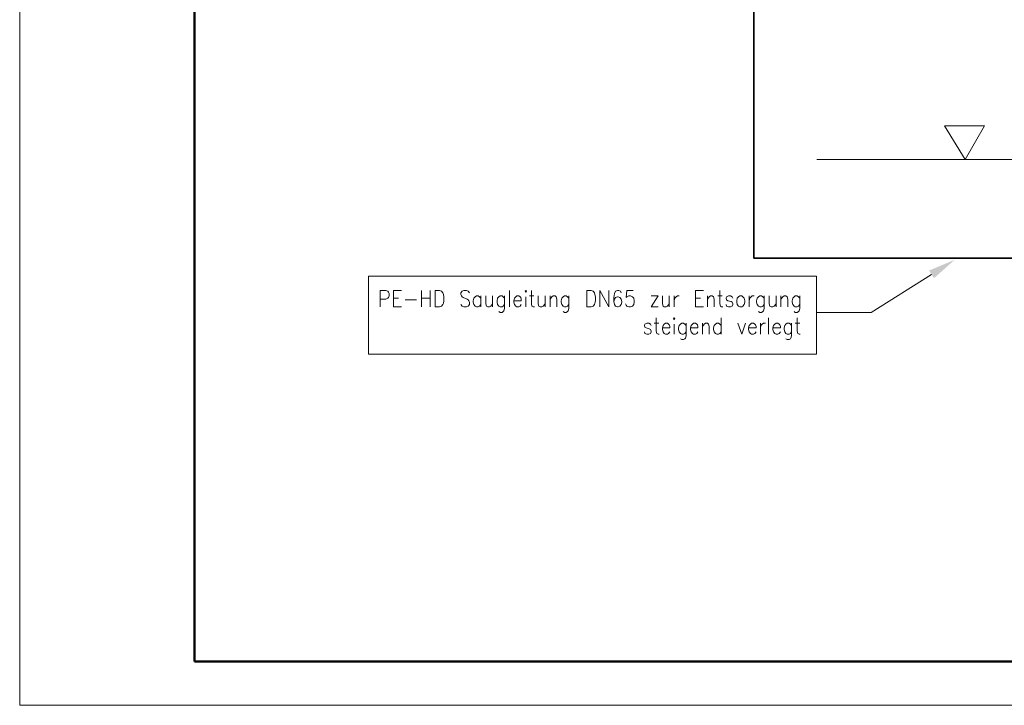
# Model space of a CAD drawing. Extents: x 193 to 943, y 26 to 526.
# Tile 1 of 207: x 193 to 306, y 26 to 104. Entities that reach past the tile are written whole.
import ezdxf
from ezdxf.lldxf.tags import DXFTag

# ---------------------------------------------------------------- set-up
doc = ezdxf.new("R2010")
doc.units = 0
doc.layers.get('0').update_dxf_attribs({"lineweight": 25})
doc.layers.add('iwb_Plankopf Rahmen', color=7, linetype='Continuous', lineweight=25)
doc.layers.add('KG4_HLS_TEXTE', color=7, linetype='Continuous', lineweight=13)
doc.layers.add('KG4_HLS_S_____ZEICHNEN_SWDF', color=40, linetype='Continuous', lineweight=35, true_color=0xffbf00)
tags = doc.linetypes.add('STRICHPUNKT2', pattern=[12.7, 6.35, -3.175, 0, -3.175]).pattern_tags.tags
tags[10:11] = [DXFTag(74, 4), DXFTag(75, 0), DXFTag(340, '0'), DXFTag(46, 0.0), DXFTag(50, 0.0), DXFTag(44, 0.0), DXFTag(45, 0.0)]
tags[8:9] = [DXFTag(74, 4), DXFTag(75, 0), DXFTag(340, '0'), DXFTag(46, 0.0), DXFTag(50, 0.0), DXFTag(44, 0.0), DXFTag(45, 0.0)]
tags[6:7] = [DXFTag(74, 4), DXFTag(75, 0), DXFTag(340, '0'), DXFTag(46, 0.0), DXFTag(50, 0.0), DXFTag(44, 0.0), DXFTag(45, 0.0)]
tags[4:5] = [DXFTag(74, 4), DXFTag(75, 0), DXFTag(340, '0'), DXFTag(46, 0.0), DXFTag(50, 0.0), DXFTag(44, 0.0), DXFTag(45, 0.0)]

# ---------------------------------------------------------------- blocks, each defined once
blk = doc.blocks.new('DWGOBJEKT-A069I18Y7N', base_point=(232.91, 65.77))
at = {"color": 0, "linetype": 'ByBlock', "lineweight": -2, "ltscale": 0.13}
for p, q in [((232.91, 74.69), (284.21, 74.69)), ((232.91, 65.77), (232.91, 74.69)), ((284.21, 74.69), (284.21, 65.77)), ((297.36, 74.89), (290.46, 70.54)), ((234.27, 73.04), (234.27, 71.17)), ((234.27, 73.04), (234.91, 73.04)), ((234.91, 73.04), (235.13, 72.95)), ((235.13, 72.15), (234.91, 72.06)), ((235.13, 72.95), (235.2, 72.86)), ((235.2, 72.24), (235.13, 72.15)), ((235.2, 72.86), (235.27, 72.69)), ((235.27, 72.42), (235.2, 72.24)), ((235.27, 72.69), (235.27, 72.42)), ((235.77, 73.04), (235.77, 71.17)), ((235.77, 73.04), (236.7, 73.04)), ((235.77, 72.15), (236.34, 72.15)), ((238.99, 73.04), (238.99, 71.17)), ((238.99, 72.15), (239.99, 72.15)), ((239.99, 73.04), (239.99, 71.17)), ((240.56, 73.04), (240.56, 71.17)), ((240.56, 73.04), (241.06, 73.04)), ((241.06, 73.04), (241.27, 72.95)), ((241.27, 72.95), (241.41, 72.78)), ((241.41, 72.78), (241.49, 72.6)), ((241.49, 72.6), (241.56, 72.33)), ((241.56, 72.33), (241.56, 71.88)), ((243.63, 72.95), (243.49, 72.78)), ((243.49, 72.78), (243.49, 72.6)), ((243.49, 72.6), (243.56, 72.42)), ((243.56, 72.42), (243.63, 72.33)), ((243.84, 73.04), (243.63, 72.95)), ((243.63, 72.33), (243.77, 72.24)), ((243.77, 72.24), (244.2, 72.06)), ((244.13, 73.04), (243.84, 73.04)), ((244.34, 72.95), (244.13, 73.04)), ((244.49, 72.78), (244.34, 72.95)), ((244.99, 72.15), (244.91, 71.88)), ((245.13, 72.33), (244.99, 72.15)), ((245.27, 72.42), (245.13, 72.33)), ((245.49, 72.42), (245.27, 72.42)), ((245.63, 72.33), (245.49, 72.42)), ((245.77, 72.15), (245.63, 72.33)), ((245.77, 72.42), (245.77, 71.17)), ((246.34, 72.42), (246.34, 71.53)), ((247.13, 72.42), (247.13, 71.17)), ((247.7, 72.15), (247.63, 71.88)), ((247.84, 72.33), (247.7, 72.15)), ((247.99, 72.42), (247.84, 72.33)), ((248.2, 72.42), (247.99, 72.42)), ((248.34, 72.33), (248.2, 72.42)), ((248.49, 72.15), (248.34, 72.33)), ((248.49, 72.42), (248.49, 70.99)), ((249.06, 73.04), (249.06, 71.17)), ((249.63, 72.15), (249.56, 71.88)), ((249.77, 72.33), (249.63, 72.15)), ((249.91, 72.42), (249.77, 72.33)), ((250.13, 72.42), (249.91, 72.42)), ((250.27, 72.33), (250.13, 72.42)), ((250.34, 72.24), (250.27, 72.33)), ((250.41, 72.06), (250.34, 72.24)), ((250.91, 73.04), (250.84, 72.95)), ((250.84, 72.95), (250.91, 72.86)), ((250.99, 72.95), (250.91, 73.04)), ((250.91, 72.86), (250.99, 72.95)), ((250.91, 72.33), (250.91, 71.17)), ((251.34, 72.42), (251.84, 72.42)), ((251.56, 73.04), (251.56, 71.53)), ((252.34, 72.42), (252.34, 71.53)), ((253.13, 72.42), (253.13, 71.17)), ((253.7, 72.42), (253.7, 71.17)), ((253.7, 72.06), (253.91, 72.33)), ((253.91, 72.33), (254.06, 72.42)), ((254.06, 72.42), (254.27, 72.42)), ((254.27, 72.42), (254.41, 72.33)), ((254.41, 72.33), (254.49, 72.06)), ((255.06, 72.15), (254.99, 71.88)), ((255.2, 72.33), (255.06, 72.15)), ((255.34, 72.42), (255.2, 72.33)), ((255.56, 72.42), (255.34, 72.42)), ((255.7, 72.33), (255.56, 72.42)), ((255.84, 72.15), (255.7, 72.33)), ((255.84, 72.42), (255.84, 70.99)), ((257.91, 73.04), (257.91, 71.17)), ((257.91, 73.04), (258.41, 73.04)), ((258.41, 73.04), (258.63, 72.95)), ((258.63, 72.95), (258.77, 72.78)), ((258.77, 72.78), (258.84, 72.6)), ((258.84, 72.6), (258.91, 72.33)), ((258.91, 72.33), (258.91, 71.88)), ((259.41, 73.04), (259.41, 71.17)), ((259.41, 73.04), (260.41, 71.17)), ((260.41, 73.04), (260.41, 71.17)), ((261.06, 72.69), (260.99, 72.24)), ((260.99, 72.24), (260.99, 71.79)), ((261.2, 72.95), (261.06, 72.69)), ((261.2, 72.24), (261.06, 72.06)), ((261.41, 73.04), (261.2, 72.95)), ((261.41, 72.33), (261.2, 72.24)), ((261.56, 73.04), (261.41, 73.04)), ((261.49, 72.33), (261.41, 72.33)), ((261.7, 72.24), (261.49, 72.33)), ((261.77, 72.95), (261.56, 73.04)), ((261.84, 72.06), (261.7, 72.24)), ((261.84, 72.78), (261.77, 72.95)), ((262.49, 73.04), (262.41, 72.24)), ((262.41, 72.24), (262.49, 72.33)), ((263.2, 73.04), (262.49, 73.04)), ((262.49, 72.33), (262.7, 72.42)), ((262.7, 72.42), (262.91, 72.42)), ((262.91, 72.42), (263.13, 72.33)), ((263.13, 72.33), (263.27, 72.15)), ((263.27, 72.15), (263.34, 71.88)), ((266.06, 72.42), (265.27, 71.17)), ((265.27, 72.42), (266.06, 72.42)), ((266.56, 72.42), (266.56, 71.53)), ((267.34, 72.42), (267.34, 71.17)), ((267.91, 72.42), (267.91, 71.17)), ((267.91, 71.88), (267.99, 72.15)), ((267.99, 72.15), (268.13, 72.33)), ((268.13, 72.33), (268.27, 72.42)), ((268.27, 72.42), (268.49, 72.42)), ((270.34, 73.04), (270.34, 71.17)), ((270.34, 73.04), (271.27, 73.04)), ((270.34, 72.15), (270.91, 72.15)), ((271.7, 72.42), (271.7, 71.17)), ((271.7, 72.06), (271.91, 72.33)), ((271.91, 72.33), (272.06, 72.42)), ((272.06, 72.42), (272.27, 72.42)), ((272.27, 72.42), (272.41, 72.33)), ((272.41, 72.33), (272.49, 72.06)), ((272.91, 72.42), (273.41, 72.42)), ((273.13, 73.04), (273.13, 71.53)), ((273.91, 72.33), (273.84, 72.15)), ((273.84, 72.15), (273.91, 71.97)), ((274.13, 72.42), (273.91, 72.33)), ((274.34, 72.42), (274.13, 72.42)), ((274.56, 72.33), (274.34, 72.42)), ((274.63, 72.15), (274.56, 72.33)), ((275.13, 72.15), (275.06, 71.88)), ((275.27, 72.33), (275.13, 72.15)), ((275.41, 72.42), (275.27, 72.33)), ((275.63, 72.42), (275.41, 72.42)), ((275.77, 72.33), (275.63, 72.42)), ((275.91, 72.15), (275.77, 72.33)), ((275.99, 71.88), (275.91, 72.15)), ((276.49, 72.42), (276.49, 71.17)), ((276.49, 71.88), (276.56, 72.15)), ((276.56, 72.15), (276.7, 72.33)), ((276.7, 72.33), (276.84, 72.42)), ((276.84, 72.42), (277.06, 72.42)), ((277.41, 72.15), (277.34, 71.88)), ((277.56, 72.33), (277.41, 72.15)), ((277.7, 72.42), (277.56, 72.33)), ((277.91, 72.42), (277.7, 72.42)), ((278.06, 72.33), (277.91, 72.42)), ((278.2, 72.15), (278.06, 72.33)), ((278.2, 72.42), (278.2, 70.99)), ((278.77, 72.42), (278.77, 71.53)), ((279.56, 72.42), (279.56, 71.17)), ((280.13, 72.42), (280.13, 71.17)), ((280.13, 72.06), (280.34, 72.33)), ((280.34, 72.33), (280.49, 72.42)), ((280.49, 72.42), (280.7, 72.42)), ((280.7, 72.42), (280.84, 72.33)), ((280.84, 72.33), (280.91, 72.06)), ((281.49, 72.15), (281.41, 71.88)), ((281.63, 72.33), (281.49, 72.15)), ((281.77, 72.42), (281.63, 72.33)), ((281.99, 72.42), (281.77, 72.42)), ((282.13, 72.33), (281.99, 72.42)), ((282.27, 72.15), (282.13, 72.33)), ((282.27, 72.42), (282.27, 70.99)), ((234.91, 72.06), (234.27, 72.06)), ((235.77, 71.17), (236.7, 71.17)), ((237.13, 71.97), (238.41, 71.97)), ((241.06, 71.17), (240.56, 71.17)), ((241.27, 71.26), (241.06, 71.17)), ((241.41, 71.44), (241.27, 71.26)), ((241.49, 71.61), (241.41, 71.44)), ((241.56, 71.88), (241.49, 71.61)), ((243.63, 71.26), (243.49, 71.44)), ((243.84, 71.17), (243.63, 71.26)), ((244.13, 71.17), (243.84, 71.17)), ((244.34, 71.26), (244.13, 71.17)), ((244.2, 72.06), (244.34, 71.97)), ((244.34, 71.97), (244.41, 71.88)), ((244.49, 71.44), (244.34, 71.26)), ((244.41, 71.88), (244.49, 71.7)), ((244.49, 71.7), (244.49, 71.44)), ((244.91, 71.88), (244.91, 71.7)), ((244.91, 71.7), (244.99, 71.44)), ((244.99, 71.44), (245.13, 71.26)), ((245.13, 71.26), (245.27, 71.17)), ((245.27, 71.17), (245.49, 71.17)), ((245.49, 71.17), (245.63, 71.26)), ((245.63, 71.26), (245.77, 71.44)), ((246.34, 71.53), (246.41, 71.26)), ((246.41, 71.26), (246.56, 71.17)), ((246.56, 71.17), (246.77, 71.17)), ((246.77, 71.17), (246.91, 71.26)), ((246.91, 71.26), (247.13, 71.53)), ((247.63, 71.88), (247.63, 71.7)), ((247.63, 71.7), (247.7, 71.44)), ((247.7, 71.44), (247.84, 71.26)), ((247.84, 71.26), (247.99, 71.17)), ((247.99, 71.17), (248.2, 71.17)), ((248.2, 71.17), (248.34, 71.26)), ((248.34, 71.26), (248.49, 71.44)), ((249.56, 71.88), (250.41, 71.88)), ((249.56, 71.88), (249.56, 71.7)), ((249.56, 71.7), (249.63, 71.44)), ((249.63, 71.44), (249.77, 71.26)), ((249.77, 71.26), (249.91, 71.17)), ((249.91, 71.17), (250.13, 71.17)), ((250.13, 71.17), (250.27, 71.26)), ((250.27, 71.26), (250.41, 71.44)), ((250.41, 71.88), (250.41, 72.06)), ((251.56, 71.53), (251.63, 71.26)), ((251.63, 71.26), (251.77, 71.17)), ((251.77, 71.17), (251.91, 71.17)), ((252.34, 71.53), (252.41, 71.26)), ((252.41, 71.26), (252.56, 71.17)), ((252.56, 71.17), (252.77, 71.17)), ((252.77, 71.17), (252.91, 71.26)), ((252.91, 71.26), (253.13, 71.53)), ((254.49, 72.06), (254.49, 71.17)), ((254.99, 71.88), (254.99, 71.7)), ((254.99, 71.7), (255.06, 71.44)), ((255.06, 71.44), (255.2, 71.26)), ((255.2, 71.26), (255.34, 71.17)), ((255.34, 71.17), (255.56, 71.17)), ((255.56, 71.17), (255.7, 71.26)), ((255.7, 71.26), (255.84, 71.44)), ((258.41, 71.17), (257.91, 71.17)), ((258.63, 71.26), (258.41, 71.17)), ((258.77, 71.44), (258.63, 71.26)), ((258.84, 71.61), (258.77, 71.44)), ((258.91, 71.88), (258.84, 71.61)), ((261.06, 72.06), (260.99, 71.79)), ((260.99, 71.79), (261.06, 71.44)), ((261.06, 71.44), (261.2, 71.26)), ((261.2, 71.26), (261.41, 71.17)), ((261.41, 71.17), (261.49, 71.17)), ((261.49, 71.17), (261.7, 71.26)), ((261.7, 71.26), (261.84, 71.44)), ((261.91, 71.79), (261.84, 72.06)), ((261.84, 71.44), (261.91, 71.7)), ((261.91, 71.7), (261.91, 71.79)), ((262.41, 71.35), (262.34, 71.53)), ((262.49, 71.26), (262.41, 71.35)), ((262.7, 71.17), (262.49, 71.26)), ((262.91, 71.17), (262.7, 71.17)), ((263.13, 71.26), (262.91, 71.17)), ((263.27, 71.44), (263.13, 71.26)), ((263.34, 71.7), (263.27, 71.44)), ((263.34, 71.88), (263.34, 71.7)), ((265.27, 71.17), (266.06, 71.17)), ((266.56, 71.53), (266.63, 71.26)), ((266.63, 71.26), (266.77, 71.17)), ((266.77, 71.17), (266.99, 71.17)), ((266.99, 71.17), (267.13, 71.26)), ((267.13, 71.26), (267.34, 71.53)), ((270.34, 71.17), (271.27, 71.17)), ((272.49, 72.06), (272.49, 71.17)), ((273.13, 71.53), (273.2, 71.26)), ((273.2, 71.26), (273.34, 71.17)), ((273.34, 71.17), (273.49, 71.17)), ((273.91, 71.26), (273.84, 71.44)), ((273.91, 71.97), (274.06, 71.88)), ((274.13, 71.17), (273.91, 71.26)), ((274.06, 71.88), (274.41, 71.79)), ((274.34, 71.17), (274.13, 71.17)), ((274.56, 71.26), (274.34, 71.17)), ((274.41, 71.79), (274.56, 71.7)), ((274.56, 71.7), (274.63, 71.53)), ((274.63, 71.44), (274.56, 71.26)), ((274.63, 71.53), (274.63, 71.44)), ((275.06, 71.88), (275.06, 71.7)), ((275.06, 71.7), (275.13, 71.44)), ((275.13, 71.44), (275.27, 71.26)), ((275.27, 71.26), (275.41, 71.17)), ((275.41, 71.17), (275.63, 71.17)), ((275.63, 71.17), (275.77, 71.26)), ((275.77, 71.26), (275.91, 71.44)), ((275.91, 71.44), (275.99, 71.7)), ((275.99, 71.7), (275.99, 71.88)), ((277.34, 71.88), (277.34, 71.7)), ((277.34, 71.7), (277.41, 71.44)), ((277.41, 71.44), (277.56, 71.26)), ((277.56, 71.26), (277.7, 71.17)), ((277.7, 71.17), (277.91, 71.17)), ((277.91, 71.17), (278.06, 71.26)), ((278.06, 71.26), (278.2, 71.44)), ((278.77, 71.53), (278.84, 71.26)), ((278.84, 71.26), (278.99, 71.17)), ((278.99, 71.17), (279.2, 71.17)), ((279.2, 71.17), (279.34, 71.26)), ((279.34, 71.26), (279.56, 71.53)), ((280.91, 72.06), (280.91, 71.17)), ((281.41, 71.88), (281.41, 71.7)), ((281.41, 71.7), (281.49, 71.44)), ((281.49, 71.44), (281.63, 71.26)), ((281.63, 71.26), (281.77, 71.17)), ((281.77, 71.17), (281.99, 71.17)), ((281.99, 71.17), (282.13, 71.26)), ((282.13, 71.26), (282.27, 71.44)), ((247.99, 70.54), (247.84, 70.63)), ((248.2, 70.54), (247.99, 70.54)), ((248.34, 70.63), (248.2, 70.54)), ((248.41, 70.72), (248.34, 70.63)), ((248.49, 70.99), (248.41, 70.72)), ((255.34, 70.54), (255.2, 70.63)), ((255.56, 70.54), (255.34, 70.54)), ((255.7, 70.63), (255.56, 70.54)), ((255.77, 70.72), (255.7, 70.63)), ((255.84, 70.99), (255.77, 70.72)), ((265.84, 69.92), (265.84, 68.4)), ((267.91, 69.92), (267.84, 69.83)), ((267.99, 69.83), (267.91, 69.92)), ((273.27, 69.92), (273.27, 68.04)), ((277.7, 70.54), (277.56, 70.63)), ((277.91, 70.54), (277.7, 70.54)), ((278.06, 70.63), (277.91, 70.54)), ((278.13, 70.72), (278.06, 70.63)), ((278.2, 70.99), (278.13, 70.72)), ((278.7, 69.92), (278.7, 68.04)), ((281.77, 70.54), (281.63, 70.63)), ((281.99, 70.54), (281.77, 70.54)), ((282.13, 70.63), (281.99, 70.54)), ((281.99, 69.92), (281.99, 68.4)), ((282.2, 70.72), (282.13, 70.63)), ((282.27, 70.99), (282.2, 70.72)), ((290.46, 70.54), (284.21, 70.54)), ((264.56, 69.2), (264.49, 69.03)), ((264.49, 69.03), (264.56, 68.85)), ((264.77, 69.29), (264.56, 69.2)), ((264.56, 68.85), (264.7, 68.76)), ((264.7, 68.76), (265.06, 68.67)), ((264.99, 69.29), (264.77, 69.29)), ((265.2, 69.2), (264.99, 69.29)), ((265.27, 69.03), (265.2, 69.2)), ((265.63, 69.29), (266.13, 69.29)), ((266.63, 69.03), (266.56, 68.76)), ((266.56, 68.76), (267.41, 68.76)), ((266.56, 68.76), (266.56, 68.58)), ((266.77, 69.2), (266.63, 69.03)), ((266.91, 69.29), (266.77, 69.2)), ((267.13, 69.29), (266.91, 69.29)), ((267.27, 69.2), (267.13, 69.29)), ((267.34, 69.11), (267.27, 69.2)), ((267.41, 68.94), (267.34, 69.11)), ((267.41, 68.76), (267.41, 68.94)), ((267.84, 69.83), (267.91, 69.74)), ((267.91, 69.74), (267.99, 69.83)), ((267.91, 69.2), (267.91, 68.04)), ((268.49, 69.03), (268.41, 68.76)), ((268.41, 68.76), (268.41, 68.58)), ((268.63, 69.2), (268.49, 69.03)), ((268.77, 69.29), (268.63, 69.2)), ((268.99, 69.29), (268.77, 69.29)), ((269.13, 69.2), (268.99, 69.29)), ((269.27, 69.03), (269.13, 69.2)), ((269.27, 69.29), (269.27, 67.86)), ((269.84, 69.03), (269.77, 68.76)), ((269.77, 68.76), (270.63, 68.76)), ((269.77, 68.76), (269.77, 68.58)), ((269.99, 69.2), (269.84, 69.03)), ((270.13, 69.29), (269.99, 69.2)), ((270.34, 69.29), (270.13, 69.29)), ((270.49, 69.2), (270.34, 69.29)), ((270.56, 69.11), (270.49, 69.2)), ((270.63, 68.94), (270.56, 69.11)), ((270.63, 68.76), (270.63, 68.94)), ((271.13, 69.29), (271.13, 68.04)), ((271.13, 68.94), (271.34, 69.2)), ((271.34, 69.2), (271.49, 69.29)), ((271.49, 69.29), (271.7, 69.29)), ((271.7, 69.29), (271.84, 69.2)), ((271.84, 69.2), (271.91, 68.94)), ((271.91, 68.94), (271.91, 68.04)), ((272.49, 69.03), (272.41, 68.76)), ((272.41, 68.76), (272.41, 68.58)), ((272.63, 69.2), (272.49, 69.03)), ((272.77, 69.29), (272.63, 69.2)), ((272.99, 69.29), (272.77, 69.29)), ((273.13, 69.2), (272.99, 69.29)), ((273.27, 69.03), (273.13, 69.2)), ((275.2, 69.29), (275.63, 68.04)), ((276.06, 69.29), (275.63, 68.04)), ((276.49, 69.03), (276.41, 68.76)), ((276.41, 68.76), (277.27, 68.76)), ((276.41, 68.76), (276.41, 68.58)), ((276.63, 69.2), (276.49, 69.03)), ((276.77, 69.29), (276.63, 69.2)), ((276.99, 69.29), (276.77, 69.29)), ((277.13, 69.2), (276.99, 69.29)), ((277.2, 69.11), (277.13, 69.2)), ((277.27, 68.94), (277.2, 69.11)), ((277.27, 68.76), (277.27, 68.94)), ((277.77, 69.29), (277.77, 68.04)), ((277.77, 68.76), (277.84, 69.03)), ((277.84, 69.03), (277.99, 69.2)), ((277.99, 69.2), (278.13, 69.29)), ((278.13, 69.29), (278.34, 69.29)), ((279.27, 69.03), (279.2, 68.76)), ((279.2, 68.76), (280.06, 68.76)), ((279.2, 68.76), (279.2, 68.58)), ((279.41, 69.2), (279.27, 69.03)), ((279.56, 69.29), (279.41, 69.2)), ((279.77, 69.29), (279.56, 69.29)), ((279.91, 69.2), (279.77, 69.29)), ((279.99, 69.11), (279.91, 69.2)), ((280.06, 68.94), (279.99, 69.11)), ((280.06, 68.76), (280.06, 68.94)), ((280.56, 69.03), (280.49, 68.76)), ((280.49, 68.76), (280.49, 68.58)), ((280.7, 69.2), (280.56, 69.03)), ((280.84, 69.29), (280.7, 69.2)), ((281.06, 69.29), (280.84, 69.29)), ((281.2, 69.2), (281.06, 69.29)), ((281.34, 69.03), (281.2, 69.2)), ((281.34, 69.29), (281.34, 67.86)), ((281.77, 69.29), (282.27, 69.29)), ((264.56, 68.13), (264.49, 68.31)), ((264.77, 68.04), (264.56, 68.13)), ((264.99, 68.04), (264.77, 68.04)), ((265.2, 68.13), (264.99, 68.04)), ((265.06, 68.67), (265.2, 68.58)), ((265.2, 68.58), (265.27, 68.4)), ((265.27, 68.31), (265.2, 68.13)), ((265.27, 68.4), (265.27, 68.31)), ((265.84, 68.4), (265.91, 68.13)), ((265.91, 68.13), (266.06, 68.04)), ((266.06, 68.04), (266.2, 68.04)), ((266.56, 68.58), (266.63, 68.31)), ((266.63, 68.31), (266.77, 68.13)), ((266.77, 68.13), (266.91, 68.04)), ((266.91, 68.04), (267.13, 68.04)), ((267.13, 68.04), (267.27, 68.13)), ((267.27, 68.13), (267.41, 68.31)), ((268.41, 68.58), (268.49, 68.31)), ((268.49, 68.31), (268.63, 68.13)), ((268.63, 68.13), (268.77, 68.04)), ((268.77, 68.04), (268.99, 68.04)), ((268.99, 68.04), (269.13, 68.13)), ((269.13, 68.13), (269.27, 68.31)), ((269.27, 67.86), (269.2, 67.6)), ((269.77, 68.58), (269.84, 68.31)), ((269.84, 68.31), (269.99, 68.13)), ((269.99, 68.13), (270.13, 68.04)), ((270.13, 68.04), (270.34, 68.04)), ((270.34, 68.04), (270.49, 68.13)), ((270.49, 68.13), (270.63, 68.31)), ((272.41, 68.58), (272.49, 68.31)), ((272.49, 68.31), (272.63, 68.13)), ((272.63, 68.13), (272.77, 68.04)), ((272.77, 68.04), (272.99, 68.04)), ((272.99, 68.04), (273.13, 68.13)), ((273.13, 68.13), (273.27, 68.31)), ((276.41, 68.58), (276.49, 68.31)), ((276.49, 68.31), (276.63, 68.13)), ((276.63, 68.13), (276.77, 68.04)), ((276.77, 68.04), (276.99, 68.04)), ((276.99, 68.04), (277.13, 68.13)), ((277.13, 68.13), (277.27, 68.31)), ((279.2, 68.58), (279.27, 68.31)), ((279.27, 68.31), (279.41, 68.13)), ((279.41, 68.13), (279.56, 68.04)), ((279.56, 68.04), (279.77, 68.04)), ((279.77, 68.04), (279.91, 68.13)), ((279.91, 68.13), (280.06, 68.31)), ((280.49, 68.58), (280.56, 68.31)), ((280.56, 68.31), (280.7, 68.13)), ((280.7, 68.13), (280.84, 68.04)), ((280.84, 68.04), (281.06, 68.04)), ((281.06, 68.04), (281.2, 68.13)), ((281.2, 68.13), (281.34, 68.31)), ((281.34, 67.86), (281.27, 67.6)), ((281.99, 68.4), (282.06, 68.13)), ((282.06, 68.13), (282.2, 68.04)), ((282.2, 68.04), (282.34, 68.04)), ((268.77, 67.42), (268.63, 67.51)), ((268.99, 67.42), (268.77, 67.42)), ((269.13, 67.51), (268.99, 67.42)), ((269.2, 67.6), (269.13, 67.51)), ((280.84, 67.42), (280.7, 67.51)), ((281.06, 67.42), (280.84, 67.42)), ((281.2, 67.51), (281.06, 67.42)), ((281.27, 67.6), (281.2, 67.51)), ((284.21, 65.77), (232.91, 65.77))]:
    blk.add_line(p, q, dxfattribs=at)
blk.add_solid([(297.08, 75.33), (300, 76.55), (297.64, 74.45)], dxfattribs=at)
blk = doc.blocks.new('Polylinie-A069I1D87N', base_point=(298.86, 88.03))
at = {"color": 0, "linetype": 'ByBlock', "lineweight": -2, "ltscale": 0.13}
for p, q in [((303.42, 91.9), (298.86, 91.9)), ((298.86, 91.9), (301.19, 88.03)), ((301.19, 88.03), (303.42, 91.9))]:
    blk.add_line(p, q, dxfattribs=at)

msp = doc.modelspace()

# ---------------------------------------------------------------- linework, layer by layer
at = {"layer": 'iwb_Plankopf Rahmen', "color": 8, "lineweight": 13, "ltscale": 0.13, "true_color": 0x808080}
msp.add_lwpolyline([(942.68, 25.57), (193, 25.57), (193, 525.57), (942.68, 525.57), (942.68, 25.57)], close=True, dxfattribs=at)
at = {"layer": 'iwb_Plankopf Rahmen', "lineweight": 50, "ltscale": 0.5}
msp.add_lwpolyline([(213, 30.57), (213, 520.57), (937.68, 520.57), (937.68, 30.57), (213, 30.57)], close=True, dxfattribs=at)
at = {"layer": 'KG4_HLS_S_____ZEICHNEN_SWDF', "ltscale": 0.35}
for p, q in [((277.01, 76.73), (277.01, 116.68)), ((392.63, 76.73), (277.01, 76.73))]:
    msp.add_line(p, q, dxfattribs=at)
at = {"layer": 'KG4_HLS_TEXTE', "color": 8, "linetype": 'STRICHPUNKT2', "lineweight": 9, "ltscale": 0.13, "true_color": 0x808080}
msp.add_line((284.24, 88.03), (349.4, 88.03), dxfattribs=at)

# ---------------------------------------------------------------- block references
at = {"layer": 'KG4_HLS_TEXTE', "color": 8, "ltscale": 0.13, "true_color": 0x808080}
msp.add_blockref('Polylinie-A069I1D87N', (298.86, 88.03), dxfattribs=at)
at = {"layer": 'KG4_HLS_TEXTE', "ltscale": 0.13}
msp.add_blockref('DWGOBJEKT-A069I18Y7N', (232.91, 65.77), dxfattribs=at)

doc.saveas('drawing.dxf')
